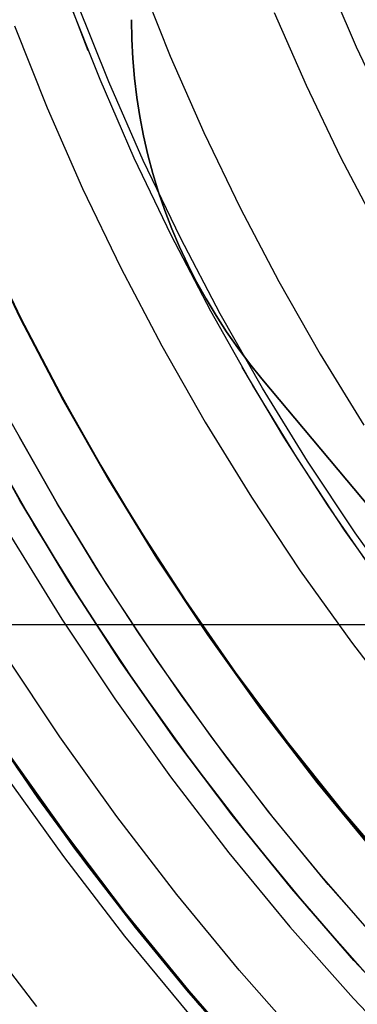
# Model space of a CAD drawing. Header units: millimetres. Extents: x 9001 to 10165, y -167 to 850.
# Tile 30 of 216: x 9540.67 to 9546.5, y 450.34 to 467.33. Entities that reach past the tile are written whole.
import ezdxf

# ---------------------------------------------------------------- set-up
doc = ezdxf.new("R2010")
doc.units = ezdxf.units.MM
for name, color, linetype in [('1', 7, 'Continuous'), ('COLOR EXT', 7, 'Continuous'), ('luz', 7, 'Continuous'), ('PLASTICO NEGRO', 7, 'Continuous')]:
    doc.layers.add(name, color=color, linetype=linetype)

msp = doc.modelspace()

# ---------------------------------------------------------------- linework, layer by layer
at = {"layer": '1', "color": 250, "true_color": 0x111111}
for p, q in [((9541.853, 466.794, 98.631), (9541.319, 468.191, 98.631)), ((9546.491, 466.856, 223.919), (9545.988, 468.018, 223.919)), ((9542.057, 466.296, 98.631), (9541.512, 467.669, 98.631)), ((9547.032, 465.711, 223.919), (9546.491, 466.856, 223.919)), ((9542.648, 464.943, 98.631), (9542.057, 466.296, 98.631)), ((9543.286, 463.61, 98.631), (9542.648, 464.943, 98.631)), ((9539.999, 463.611, 89.131), (9540.688, 462.181, 89.131)), ((9540.688, 462.181, 92.4), (9539.999, 463.611, 92.4)), ((9543.969, 462.301, 98.631), (9543.286, 463.61, 98.631)), ((9541.213, 461.165, 95.668), (9540.526, 462.502, 95.668)), ((9544.696, 461.015, 98.631), (9543.969, 462.301, 98.631)), ((9540.688, 462.181, 89.131), (9541.425, 460.775, 89.131)), ((9541.425, 460.775, 92.4), (9540.688, 462.181, 92.4)), ((9545.234, 460.127, 98.631), (9544.51, 461.334, 98.631)), ((9541.944, 459.853, 95.668), (9541.213, 461.165, 95.668)), ((9545.468, 459.755, 98.631), (9544.696, 461.015, 98.631)), ((9541.425, 460.775, 89.131), (9542.211, 459.396, 89.131)), ((9542.211, 459.396, 92.4), (9541.425, 460.775, 92.4)), ((9541.32, 458.977, 89.131), (9540.523, 460.382, 89.131)), ((9540.914, 458.627, 228.525), (9540.102, 460.051, 228.525)), ((9541.318, 458.981, 89.131), (9540.665, 460.125, 89.131)), ((9545.997, 458.943, 98.631), (9545.234, 460.127, 98.631)), ((9542.719, 458.565, 95.668), (9541.944, 459.853, 95.668)), ((9546.282, 458.523, 98.631), (9545.468, 459.755, 98.631)), ((9542.211, 459.396, 89.131), (9543.044, 458.044, 89.131)), ((9543.044, 458.044, 92.4), (9542.211, 459.396, 92.4)), ((9542.003, 457.856, 89.131), (9541.318, 458.981, 89.131)), ((9542.165, 457.6, 89.131), (9541.32, 458.977, 89.131)), ((9546.798, 457.786, 98.631), (9545.997, 458.943, 98.631)), ((9541.774, 457.231, 228.525), (9540.914, 458.627, 228.525)), ((9543.537, 457.305, 95.668), (9542.719, 458.565, 95.668)), ((9547.138, 457.319, 98.631), (9546.282, 458.523, 98.631)), ((9543.044, 458.044, 89.131), (9543.923, 456.722, 89.131)), ((9543.923, 456.722, 92.4), (9543.044, 458.044, 92.4)), ((9542.719, 456.75, 89.131), (9542.003, 457.856, 89.131)), ((9543.056, 456.253, 89.131), (9542.165, 457.6, 89.131)), ((9544.397, 456.072, 95.668), (9543.537, 457.305, 95.668)), ((9542.682, 455.866, 228.525), (9541.774, 457.231, 228.525)), ((9543.465, 455.665, 89.131), (9542.719, 456.75, 89.131)), ((9543.923, 456.722, 89.131), (9544.848, 455.432, 89.131)), ((9544.848, 455.432, 92.4), (9543.923, 456.722, 92.4)), ((9543.994, 454.938, 89.131), (9543.056, 456.253, 89.131)), ((9545.296, 454.868, 95.668), (9544.397, 456.072, 95.668)), ((9543.637, 454.532, 228.525), (9542.682, 455.866, 228.525)), ((9544.242, 454.602, 89.131), (9543.465, 455.665, 89.131)), ((9544.848, 455.432, 89.131), (9545.816, 454.174, 89.131)), ((9545.816, 454.174, 92.4), (9544.848, 455.432, 92.4)), ((9540.186, 455.058, 64.238), (9540.981, 453.903, 64.238)), ((9540.981, 453.903, 86.085), (9540.186, 455.058, 86.085)), ((9544.976, 453.655, 89.131), (9543.994, 454.938, 89.131)), ((9546.235, 453.694, 95.668), (9545.296, 454.868, 95.668)), ((9545.049, 453.562, 89.131), (9544.242, 454.602, 89.131)), ((9541.615, 453.031, 75.162), (9540.61, 454.435, 75.162)), ((9544.637, 453.233, 228.525), (9543.637, 454.532, 228.525)), ((9545.816, 454.174, 89.131), (9546.827, 452.95, 89.131)), ((9546.827, 452.95, 92.4), (9545.816, 454.174, 92.4)), ((9540.981, 453.903, 64.238), (9541.809, 452.771, 64.238)), ((9541.809, 452.771, 86.085), (9540.981, 453.903, 86.085)), ((9546.001, 452.407, 89.131), (9544.976, 453.655, 89.131)), ((9547.211, 452.55, 95.668), (9546.235, 453.694, 95.668)), ((9545.886, 452.546, 89.131), (9545.049, 453.562, 89.131)), ((9545.681, 451.969, 228.525), (9544.637, 453.233, 228.525)), ((9542.668, 451.663, 75.162), (9541.615, 453.031, 75.162)), ((9541.809, 452.771, 64.238), (9542.668, 451.663, 64.238)), ((9542.668, 451.663, 86.085), (9541.809, 452.771, 86.085)), ((9546.751, 451.554, 89.131), (9545.886, 452.546, 89.131)), ((9547.069, 451.195, 89.131), (9546.001, 452.407, 89.131)), ((9546.768, 450.742, 228.525), (9545.681, 451.969, 228.525)), ((9542.668, 451.663, 64.238), (9543.559, 450.581, 64.238)), ((9543.559, 450.581, 86.085), (9542.668, 451.663, 86.085)), ((9543.768, 450.332, 75.162), (9542.668, 451.663, 75.162)), ((9543.559, 450.581, 64.238), (9544.48, 449.524, 64.238)), ((9544.48, 449.524, 86.085), (9543.559, 450.581, 86.085))]:
    msp.add_line(p, q, dxfattribs=at)
at = {"layer": '1', "color": 7, "true_color": 0xf4f4f4}
for p, q in [((9542.604, 466.995, 279.75), (9542.598, 467.331, 279.75)), ((9542.598, 467.331, 282.75), (9542.604, 466.995, 282.75)), ((9542.604, 466.995, 281.25), (9542.598, 467.331, 281.25)), ((9542.622, 466.659, 279.75), (9542.604, 466.995, 279.75)), ((9542.604, 466.995, 282.75), (9542.622, 466.659, 282.75)), ((9542.622, 466.659, 281.25), (9542.604, 466.995, 281.25)), ((9542.651, 466.324, 279.75), (9542.622, 466.659, 279.75)), ((9542.622, 466.659, 282.75), (9542.651, 466.324, 282.75)), ((9542.651, 466.324, 281.25), (9542.622, 466.659, 281.25)), ((9542.692, 465.99, 279.75), (9542.651, 466.324, 279.75)), ((9542.651, 466.324, 282.75), (9542.692, 465.99, 282.75)), ((9542.692, 465.99, 281.25), (9542.651, 466.324, 281.25)), ((9542.745, 465.658, 279.75), (9542.692, 465.99, 279.75)), ((9542.692, 465.99, 282.75), (9542.745, 465.658, 282.75)), ((9542.745, 465.658, 281.25), (9542.692, 465.99, 281.25)), ((9542.809, 465.327, 279.75), (9542.745, 465.658, 279.75)), ((9542.745, 465.658, 282.75), (9542.809, 465.327, 282.75)), ((9542.809, 465.327, 281.25), (9542.745, 465.658, 281.25)), ((9542.884, 465, 279.75), (9542.809, 465.327, 279.75)), ((9542.809, 465.327, 282.75), (9542.884, 465, 282.75)), ((9542.884, 465, 281.25), (9542.809, 465.327, 281.25)), ((9542.971, 464.675, 279.75), (9542.884, 465, 279.75)), ((9542.884, 465, 282.75), (9542.971, 464.675, 282.75)), ((9542.971, 464.675, 281.25), (9542.884, 465, 281.25)), ((9543.069, 464.353, 279.75), (9542.971, 464.675, 279.75)), ((9542.971, 464.675, 282.75), (9543.069, 464.353, 282.75)), ((9543.069, 464.353, 281.25), (9542.971, 464.675, 281.25)), ((9543.179, 464.035, 279.75), (9543.069, 464.353, 279.75)), ((9543.069, 464.353, 282.75), (9543.179, 464.035, 282.75)), ((9543.179, 464.035, 281.25), (9543.069, 464.353, 281.25)), ((9543.299, 463.721, 279.75), (9543.179, 464.035, 279.75)), ((9543.179, 464.035, 282.75), (9543.299, 463.721, 282.75)), ((9543.299, 463.721, 281.25), (9543.179, 464.035, 281.25)), ((9543.431, 463.411, 279.75), (9543.299, 463.721, 279.75)), ((9543.299, 463.721, 282.75), (9543.431, 463.411, 282.75)), ((9543.431, 463.411, 281.25), (9543.299, 463.721, 281.25)), ((9543.573, 463.106, 279.75), (9543.431, 463.411, 279.75)), ((9543.431, 463.411, 282.75), (9543.573, 463.106, 282.75)), ((9543.573, 463.106, 281.25), (9543.431, 463.411, 281.25)), ((9543.725, 462.806, 279.75), (9543.573, 463.106, 279.75)), ((9543.573, 463.106, 282.75), (9543.725, 462.806, 282.75)), ((9543.725, 462.806, 281.25), (9543.573, 463.106, 281.25)), ((9543.888, 462.512, 279.75), (9543.725, 462.806, 279.75)), ((9543.725, 462.806, 282.75), (9543.888, 462.512, 282.75)), ((9543.888, 462.512, 281.25), (9543.725, 462.806, 281.25)), ((9544.061, 462.224, 279.75), (9543.888, 462.512, 279.75)), ((9543.888, 462.512, 282.75), (9544.061, 462.224, 282.75)), ((9544.061, 462.224, 281.25), (9543.888, 462.512, 281.25)), ((9544.244, 461.941, 279.75), (9544.061, 462.224, 279.75)), ((9544.061, 462.224, 282.75), (9544.244, 461.941, 282.75)), ((9544.244, 461.941, 281.25), (9544.061, 462.224, 281.25)), ((9544.437, 461.666, 279.75), (9544.244, 461.941, 279.75)), ((9544.244, 461.941, 282.75), (9544.437, 461.666, 282.75)), ((9544.437, 461.666, 281.25), (9544.244, 461.941, 281.25)), ((9544.639, 461.397, 279.75), (9544.437, 461.666, 279.75)), ((9544.437, 461.666, 282.75), (9544.639, 461.397, 282.75)), ((9544.639, 461.397, 281.25), (9544.437, 461.666, 281.25)), ((9544.851, 461.135, 279.75), (9544.639, 461.397, 279.75)), ((9544.639, 461.397, 282.75), (9544.851, 461.135, 282.75)), ((9544.851, 461.135, 281.25), (9544.639, 461.397, 281.25)), ((9556.775, 446.901, 279.75), (9544.851, 461.135, 279.75)), ((9544.851, 461.135, 282.75), (9556.775, 446.901, 282.75)), ((9544.851, 461.135, 282.75), (9544.851, 461.135, 279.75)), ((9556.775, 446.901, 281.25), (9544.851, 461.135, 281.25))]:
    msp.add_line(p, q, dxfattribs=at)
at = {"layer": '1', "color": 29, "true_color": 0x4d342b}
for p, q in [((9540.437, 454.72, 70.562), (9541.44, 453.301, 70.562)), ((9541.44, 453.301, 76.062), (9540.437, 454.72, 76.062)), ((9540.437, 454.72, 34.462), (9541.44, 453.301, 34.462)), ((9541.44, 453.301, 42.462), (9540.437, 454.72, 42.462)), ((9541.44, 453.301, 73.312), (9540.437, 454.72, 73.312)), ((9541.44, 453.301, 38.462), (9540.437, 454.72, 38.462)), ((9541.44, 453.301, 70.562), (9542.491, 451.917, 70.562)), ((9542.491, 451.917, 76.062), (9541.44, 453.301, 76.062)), ((9541.44, 453.301, 34.462), (9542.491, 451.917, 34.462)), ((9542.491, 451.917, 42.462), (9541.44, 453.301, 42.462)), ((9542.491, 451.917, 73.312), (9541.44, 453.301, 73.312)), ((9542.491, 451.917, 38.462), (9541.44, 453.301, 38.462)), ((9542.491, 451.917, 70.562), (9543.589, 450.571, 70.562)), ((9543.589, 450.571, 76.062), (9542.491, 451.917, 76.062)), ((9542.491, 451.917, 34.462), (9543.589, 450.571, 34.462)), ((9543.589, 450.571, 42.462), (9542.491, 451.917, 42.462)), ((9543.589, 450.571, 73.312), (9542.491, 451.917, 73.312)), ((9543.589, 450.571, 38.462), (9542.491, 451.917, 38.462)), ((9543.589, 450.571, 70.562), (9544.734, 449.263, 70.562)), ((9544.734, 449.263, 76.062), (9543.589, 450.571, 76.062)), ((9543.589, 450.571, 34.462), (9544.734, 449.263, 34.462)), ((9544.734, 449.263, 42.462), (9543.589, 450.571, 42.462)), ((9544.734, 449.263, 73.312), (9543.589, 450.571, 73.312)), ((9544.734, 449.263, 38.462), (9543.589, 450.571, 38.462))]:
    msp.add_line(p, q, dxfattribs=at)
at = {"layer": 'COLOR EXT', "color": 30, "true_color": 0xff8d00}
msp.add_line((9513.54, 456.893, 21.262), (9554.403, 456.893, 21.262), dxfattribs=at)
at = {"layer": 'luz', "color": 7, "true_color": 0xffffff}
for p, q in [((9542.736, 468.042, -24.18), (9543.27, 466.704, -24.18)), ((9542.207, 466.258, -23.873), (9541.658, 467.634, -23.873)), ((9545.066, 467.457, -23.117), (9545.619, 466.199, -23.117)), ((9540.58, 467.225, -23.565), (9541.144, 465.812, -23.565)), ((9543.27, 466.704, -24.18), (9543.85, 465.385, -24.18)), ((9542.803, 464.902, -23.873), (9542.207, 466.258, -23.873)), ((9545.619, 466.199, -23.117), (9546.215, 464.961, -23.117)), ((9541.144, 465.812, -23.565), (9541.756, 464.42, -23.565)), ((9543.85, 465.385, -24.18), (9544.476, 464.086, -24.18)), ((9546.215, 464.961, -23.117), (9546.854, 463.745, -23.117)), ((9543.446, 463.568, -23.873), (9542.803, 464.902, -23.873)), ((9541.756, 464.42, -23.565), (9542.416, 463.05, -23.565)), ((9544.476, 464.086, -24.18), (9545.145, 462.81, -24.18)), ((9539.987, 463.606, -24.628), (9540.676, 462.175, -24.628)), ((9544.134, 462.257, -23.873), (9543.446, 463.568, -23.873)), ((9542.416, 463.05, -23.565), (9543.123, 461.704, -23.565)), ((9545.145, 462.81, -24.18), (9545.859, 461.558, -24.18)), ((9544.867, 460.97, -23.873), (9544.134, 462.257, -23.873)), ((9540.676, 462.175, -24.628), (9541.414, 460.769, -24.628)), ((9543.123, 461.704, -23.565), (9543.875, 460.382, -23.565)), ((9545.859, 461.558, -24.18), (9546.615, 460.331, -24.18)), ((9545.644, 459.709, -23.873), (9544.867, 460.97, -23.873)), ((9541.414, 460.769, -24.628), (9542.2, 459.389, -24.628)), ((9543.875, 460.382, -23.565), (9544.673, 459.088, -23.565)), ((9546.464, 458.476, -23.873), (9545.644, 459.709, -23.873)), ((9542.2, 459.389, -24.628), (9543.034, 458.037, -24.628)), ((9544.673, 459.088, -23.565), (9545.515, 457.821, -23.565)), ((9540.525, 458.396, -25.691), (9541.394, 456.987, -25.691)), ((9547.326, 457.272, -23.873), (9546.464, 458.476, -23.873)), ((9543.034, 458.037, -24.628), (9543.913, 456.715, -24.628)), ((9545.515, 457.821, -23.565), (9546.401, 456.585, -23.565)), ((9541.394, 456.987, -25.691), (9542.311, 455.609, -25.691)), ((9543.913, 456.715, -24.628), (9544.837, 455.424, -24.628)), ((9546.401, 456.585, -23.565), (9547.328, 455.38, -23.565)), ((9541.362, 454.954, -25.384), (9540.423, 456.366, -25.384)), ((9542.311, 455.609, -25.691), (9543.274, 454.263, -25.691)), ((9544.837, 455.424, -24.628), (9545.806, 454.166, -24.628)), ((9542.349, 453.576, -25.384), (9541.362, 454.954, -25.384)), ((9540.413, 454.299, -25.076), (9541.423, 452.889, -25.076)), ((9543.274, 454.263, -25.691), (9544.284, 452.952, -25.691)), ((9545.806, 454.166, -24.628), (9546.817, 452.941, -24.628)), ((9543.382, 452.233, -25.384), (9542.349, 453.576, -25.384)), ((9541.423, 452.889, -25.076), (9542.481, 451.514, -25.076)), ((9544.284, 452.952, -25.691), (9545.338, 451.676, -25.691)), ((9544.462, 450.926, -25.384), (9543.382, 452.233, -25.384)), ((9539.86, 451.728, -26.139), (9540.959, 450.3, -26.139)), ((9545.338, 451.676, -25.691), (9546.435, 450.437, -25.691)), ((9542.481, 451.514, -25.076), (9543.586, 450.177, -25.076)), ((9545.586, 449.657, -25.384), (9544.462, 450.926, -25.384)), ((9546.435, 450.437, -25.691), (9547.575, 449.236, -25.691))]:
    msp.add_line(p, q, dxfattribs=at)
at = {"layer": 'PLASTICO NEGRO', "color": 254, "true_color": 0xcad1ee}
for p, q in [((9539.872, 460.467, 33.562), (9540.67, 459.035, 33.562)), ((9540.67, 459.035, 35.062), (9539.872, 460.467, 35.062)), ((9539.872, 460.467, 34.312), (9540.67, 459.035, 34.312)), ((9540.67, 459.035, 33.562), (9541.516, 457.63, 33.562)), ((9541.516, 457.63, 35.062), (9540.67, 459.035, 35.062)), ((9540.67, 459.035, 34.312), (9541.516, 457.63, 34.312)), ((9541.516, 457.63, 33.562), (9542.41, 456.256, 33.562)), ((9542.41, 456.256, 35.062), (9541.516, 457.63, 35.062)), ((9541.516, 457.63, 34.312), (9542.41, 456.256, 34.312)), ((9542.41, 456.256, 33.562), (9543.352, 454.913, 33.562)), ((9543.352, 454.913, 35.062), (9542.41, 456.256, 35.062)), ((9542.41, 456.256, 34.312), (9543.352, 454.913, 34.312)), ((9543.352, 454.913, 33.562), (9544.339, 453.604, 33.562)), ((9544.339, 453.604, 35.062), (9543.352, 454.913, 35.062)), ((9543.352, 454.913, 34.312), (9544.339, 453.604, 34.312)), ((9544.339, 453.604, 33.562), (9545.37, 452.329, 33.562)), ((9545.37, 452.329, 35.062), (9544.339, 453.604, 35.062)), ((9544.339, 453.604, 34.312), (9545.37, 452.329, 34.312)), ((9545.37, 452.329, 33.562), (9546.445, 451.091, 33.562)), ((9546.445, 451.091, 35.062), (9545.37, 452.329, 35.062)), ((9545.37, 452.329, 34.312), (9546.445, 451.091, 34.312)), ((9546.445, 451.091, 33.562), (9547.562, 449.891, 33.562)), ((9547.562, 449.891, 35.062), (9546.445, 451.091, 35.062)), ((9546.445, 451.091, 34.312), (9547.562, 449.891, 34.312))]:
    msp.add_line(p, q, dxfattribs=at)

doc.saveas('drawing.dxf')
